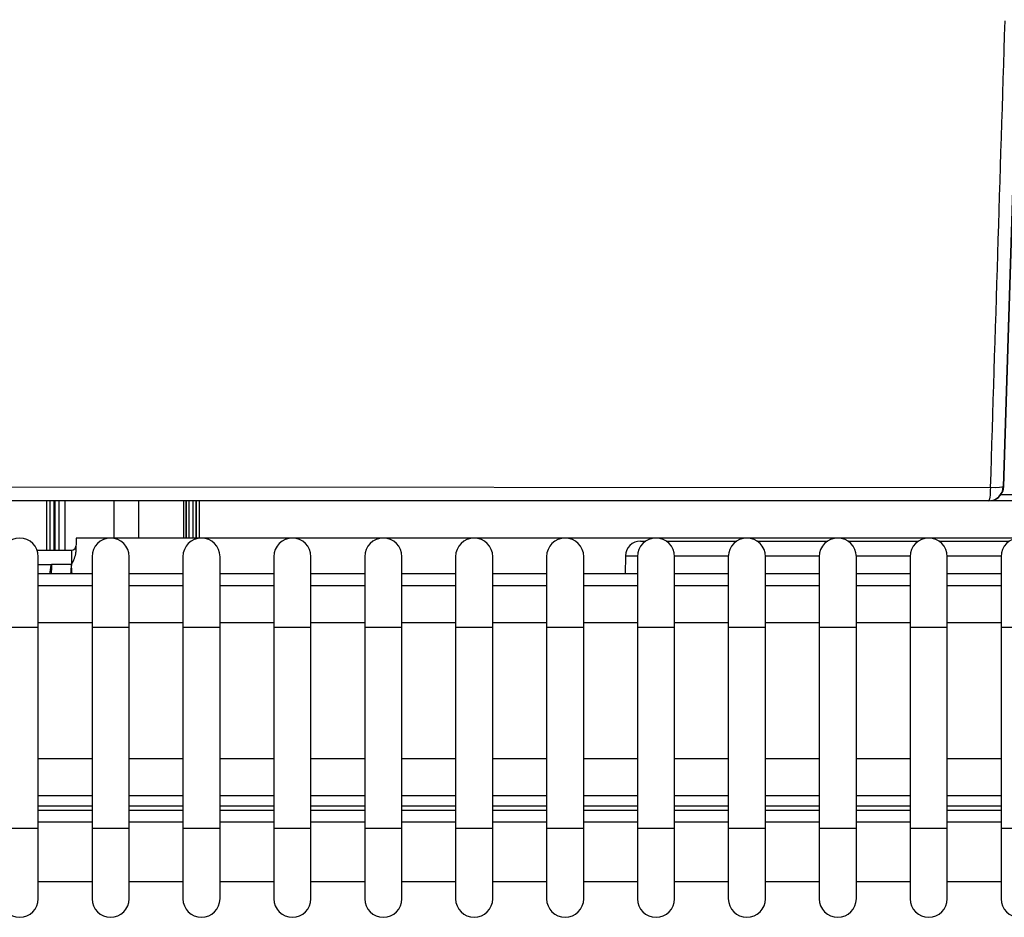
# Model space of a CAD drawing. Header units: millimetres. Extents: x 0 to 592, y 0 to 418.
# Tile 12 of 44: x 118 to 131, y 278 to 290. Entities that reach past the tile are written whole.
import ezdxf

# ---------------------------------------------------------------- set-up
doc = ezdxf.new("R2010")
doc.units = ezdxf.units.MM
doc.layers.add('140.967_BW4NEO_C', color=7, linetype='Continuous')
doc.layers.add('Standard', color=7, linetype='Continuous')

# ---------------------------------------------------------------- blocks, each defined once
blk = doc.blocks.new('SE')
at = {"layer": '140.967_BW4NEO_C', "color": 7, "linetype": 'Continuous'}
for p, q in [((131.376, 290.12), (131.178, 283.84)), ((131.184, 283.84), (131.382, 290.115)), ((108.399, 283.839), (131.005, 283.83)), ((131.178, 283.84), (131.184, 283.84)), ((131.144, 283.732), (150.254, 283.732)), ((130.979, 283.647), (108.373, 283.647)), ((118.308, 282.987), (118.308, 283.647)), ((118.351, 282.987), (118.351, 283.647)), ((118.4, 283.647), (118.4, 282.987)), ((118.418, 282.987), (118.418, 283.647)), ((118.467, 283.647), (118.467, 282.987)), ((118.548, 283.647), (118.548, 282.987)), ((119.208, 283.647), (119.208, 283.147)), ((119.541, 283.647), (119.541, 283.147)), ((119.542, 283.647), (119.542, 283.147)), ((120.144, 283.647), (120.144, 283.147)), ((120.18, 283.147), (120.18, 283.647)), ((120.182, 283.647), (120.182, 283.147)), ((120.222, 283.147), (120.222, 283.647)), ((120.277, 283.147), (120.277, 283.647)), ((120.317, 283.647), (120.317, 283.147)), ((120.318, 283.147), (120.318, 283.647)), ((120.358, 283.647), (120.358, 283.147)), ((130.984, 283.647), (130.979, 283.647)), ((150.246, 283.647), (131.005, 283.647)), ((118.702, 283.147), (118.698, 282.957)), ((141.517, 283.147), (118.702, 283.147)), ((126.295, 283.107), (126.369, 283.107)), ((126.64, 283.107), (127.592, 283.107)), ((127.864, 283.107), (128.816, 283.107)), ((129.087, 283.107), (130.039, 283.107)), ((130.31, 283.107), (131.262, 283.107)), ((118.175, 282.987), (118.64, 282.987)), ((118.192, 281.947), (118.192, 282.897)), ((118.915, 282.897), (118.915, 281.947)), ((119.415, 281.947), (119.415, 282.897)), ((120.138, 282.897), (120.138, 281.947)), ((120.638, 281.947), (120.638, 282.897)), ((121.362, 282.897), (121.362, 281.947)), ((121.862, 281.947), (121.862, 282.897)), ((122.585, 282.897), (122.585, 281.947)), ((123.085, 281.947), (123.085, 282.897)), ((123.808, 282.897), (123.808, 281.947)), ((124.308, 281.947), (124.308, 282.897)), ((125.032, 282.897), (125.032, 281.947)), ((125.532, 281.947), (125.532, 282.897)), ((126.095, 282.91), (126.091, 282.667)), ((126.095, 282.91), (126.255, 282.91)), ((126.255, 282.897), (126.255, 281.947)), ((126.754, 282.91), (127.478, 282.91)), ((126.755, 281.947), (126.755, 282.897)), ((127.478, 282.897), (127.478, 281.947)), ((127.978, 282.91), (128.702, 282.91)), ((127.978, 281.947), (127.978, 282.897)), ((128.701, 282.897), (128.701, 281.947)), ((129.201, 282.91), (129.925, 282.91)), ((129.201, 281.947), (129.201, 282.897)), ((129.925, 282.897), (129.925, 281.947)), ((130.424, 282.91), (131.148, 282.91)), ((130.425, 281.947), (130.425, 282.897)), ((131.148, 282.897), (131.148, 281.947)), ((118.192, 282.792), (118.37, 282.792)), ((118.37, 282.792), (118.371, 282.79)), ((118.371, 282.667), (118.372, 282.791)), ((118.372, 282.792), (118.372, 282.791)), ((118.637, 282.792), (118.372, 282.792)), ((118.637, 282.791), (118.372, 282.791)), ((118.638, 282.792), (118.638, 282.797)), ((118.915, 282.667), (118.192, 282.667)), ((120.138, 282.667), (119.415, 282.667)), ((121.362, 282.667), (120.638, 282.667)), ((122.585, 282.667), (121.862, 282.667)), ((123.808, 282.667), (123.085, 282.667)), ((125.032, 282.667), (124.308, 282.667)), ((126.255, 282.667), (125.532, 282.667)), ((127.478, 282.667), (126.755, 282.667)), ((128.701, 282.667), (127.978, 282.667)), ((129.925, 282.667), (129.201, 282.667)), ((131.148, 282.667), (130.425, 282.667)), ((118.915, 282.507), (118.192, 282.507)), ((120.138, 282.507), (119.415, 282.507)), ((121.362, 282.507), (120.638, 282.507)), ((122.585, 282.507), (121.862, 282.507)), ((123.808, 282.507), (123.085, 282.507)), ((125.032, 282.507), (124.308, 282.507)), ((126.255, 282.507), (125.532, 282.507)), ((127.478, 282.507), (126.755, 282.507)), ((128.701, 282.507), (127.978, 282.507)), ((129.925, 282.507), (129.201, 282.507)), ((131.148, 282.507), (130.425, 282.507)), ((118.915, 282.007), (118.192, 282.007)), ((120.138, 282.007), (119.415, 282.007)), ((121.362, 282.007), (120.638, 282.007)), ((122.585, 282.007), (121.862, 282.007)), ((123.808, 282.007), (123.085, 282.007)), ((125.032, 282.007), (124.308, 282.007)), ((126.255, 282.007), (125.532, 282.007)), ((127.478, 282.007), (126.755, 282.007)), ((128.701, 282.007), (127.978, 282.007)), ((129.925, 282.007), (129.201, 282.007)), ((131.148, 282.007), (130.425, 282.007)), ((117.692, 281.947), (118.192, 281.947)), ((118.192, 279.247), (118.192, 281.947)), ((118.915, 281.947), (119.415, 281.947)), ((118.915, 281.947), (118.915, 279.247)), ((119.415, 279.247), (119.415, 281.947)), ((120.138, 281.947), (120.638, 281.947)), ((120.138, 281.947), (120.138, 279.247)), ((120.638, 279.247), (120.638, 281.947)), ((121.362, 281.947), (121.862, 281.947)), ((121.362, 281.947), (121.362, 279.247)), ((121.862, 279.247), (121.862, 281.947)), ((122.585, 281.947), (123.085, 281.947)), ((122.585, 281.947), (122.585, 279.247)), ((123.085, 279.247), (123.085, 281.947)), ((123.808, 281.947), (124.308, 281.947)), ((123.808, 281.947), (123.808, 279.247)), ((124.308, 279.247), (124.308, 281.947)), ((125.032, 281.947), (125.532, 281.947)), ((125.032, 281.947), (125.032, 279.247)), ((125.532, 279.247), (125.532, 281.947)), ((126.255, 281.947), (126.755, 281.947)), ((126.255, 281.947), (126.255, 279.247)), ((126.755, 279.247), (126.755, 281.947)), ((127.478, 281.947), (127.978, 281.947)), ((127.478, 281.947), (127.478, 279.247)), ((127.978, 279.247), (127.978, 281.947)), ((128.701, 281.947), (129.201, 281.947)), ((128.701, 281.947), (128.701, 279.247)), ((129.201, 279.247), (129.201, 281.947)), ((129.925, 281.947), (130.425, 281.947)), ((129.925, 281.947), (129.925, 279.247)), ((130.425, 279.247), (130.425, 281.947)), ((131.148, 281.947), (131.648, 281.947)), ((131.148, 281.947), (131.148, 279.247)), ((118.192, 280.181), (118.915, 280.181)), ((119.415, 280.181), (120.138, 280.181)), ((120.638, 280.181), (121.362, 280.181)), ((121.862, 280.181), (122.585, 280.181)), ((123.085, 280.181), (123.808, 280.181)), ((124.308, 280.181), (125.032, 280.181)), ((125.532, 280.181), (126.255, 280.181)), ((126.755, 280.181), (127.478, 280.181)), ((127.978, 280.181), (128.701, 280.181)), ((129.201, 280.181), (129.925, 280.181)), ((130.425, 280.181), (131.148, 280.181)), ((118.915, 279.682), (118.192, 279.682)), ((120.138, 279.682), (119.415, 279.682)), ((121.362, 279.682), (120.638, 279.682)), ((122.585, 279.682), (121.862, 279.682)), ((123.808, 279.682), (123.085, 279.682)), ((125.032, 279.682), (124.308, 279.682)), ((126.255, 279.682), (125.532, 279.682)), ((127.478, 279.682), (126.755, 279.682)), ((128.701, 279.682), (127.978, 279.682)), ((129.925, 279.682), (129.201, 279.682)), ((131.148, 279.682), (130.425, 279.682)), ((118.915, 279.543), (118.192, 279.543)), ((118.192, 279.489), (118.915, 279.489)), ((120.138, 279.543), (119.415, 279.543)), ((119.415, 279.489), (120.138, 279.489)), ((121.362, 279.543), (120.638, 279.543)), ((120.638, 279.489), (121.362, 279.489)), ((122.585, 279.543), (121.862, 279.543)), ((121.862, 279.489), (122.585, 279.489)), ((123.808, 279.543), (123.085, 279.543)), ((123.085, 279.489), (123.808, 279.489)), ((125.032, 279.543), (124.308, 279.543)), ((124.308, 279.489), (125.032, 279.489)), ((126.255, 279.543), (125.532, 279.543)), ((125.532, 279.489), (126.255, 279.489)), ((127.478, 279.543), (126.755, 279.543)), ((126.755, 279.489), (127.478, 279.489)), ((128.701, 279.543), (127.978, 279.543)), ((127.978, 279.489), (128.701, 279.489)), ((129.925, 279.543), (129.201, 279.543)), ((129.201, 279.489), (129.925, 279.489)), ((131.148, 279.543), (130.425, 279.543)), ((130.425, 279.489), (131.148, 279.489)), ((118.915, 279.327), (118.192, 279.327)), ((120.138, 279.327), (119.415, 279.327)), ((121.362, 279.327), (120.638, 279.327)), ((122.585, 279.327), (121.862, 279.327)), ((123.808, 279.327), (123.085, 279.327)), ((125.032, 279.327), (124.308, 279.327)), ((126.255, 279.327), (125.532, 279.327)), ((127.478, 279.327), (126.755, 279.327)), ((128.701, 279.327), (127.978, 279.327)), ((129.925, 279.327), (129.201, 279.327)), ((131.148, 279.327), (130.425, 279.327)), ((117.692, 279.247), (118.192, 279.247)), ((118.192, 278.297), (118.192, 279.247)), ((118.915, 279.247), (119.415, 279.247)), ((118.915, 279.247), (118.915, 278.297)), ((119.415, 278.297), (119.415, 279.247)), ((120.138, 279.247), (120.638, 279.247)), ((120.138, 279.247), (120.138, 278.297)), ((120.638, 278.297), (120.638, 279.247)), ((121.362, 279.247), (121.862, 279.247)), ((121.362, 279.247), (121.362, 278.297)), ((121.862, 278.297), (121.862, 279.247)), ((122.585, 279.247), (123.085, 279.247)), ((122.585, 279.247), (122.585, 278.297)), ((123.085, 278.297), (123.085, 279.247)), ((123.808, 279.247), (124.308, 279.247)), ((123.808, 279.247), (123.808, 278.297)), ((124.308, 278.297), (124.308, 279.247)), ((125.032, 279.247), (125.532, 279.247)), ((125.032, 279.247), (125.032, 278.297)), ((125.532, 278.297), (125.532, 279.247)), ((126.255, 279.247), (126.755, 279.247)), ((126.255, 279.247), (126.255, 278.297)), ((126.755, 278.297), (126.755, 279.247)), ((127.478, 279.247), (127.978, 279.247)), ((127.478, 279.247), (127.478, 278.297)), ((127.978, 278.297), (127.978, 279.247)), ((128.701, 279.247), (129.201, 279.247)), ((128.701, 279.247), (128.701, 278.297)), ((129.201, 278.297), (129.201, 279.247)), ((129.925, 279.247), (130.425, 279.247)), ((129.925, 279.247), (129.925, 278.297)), ((130.425, 278.297), (130.425, 279.247)), ((131.148, 279.247), (131.648, 279.247)), ((131.148, 279.247), (131.148, 278.297)), ((118.192, 278.527), (118.915, 278.527)), ((119.415, 278.527), (120.138, 278.527)), ((120.638, 278.527), (121.362, 278.527)), ((121.862, 278.527), (122.585, 278.527)), ((123.085, 278.527), (123.808, 278.527)), ((124.308, 278.527), (125.032, 278.527)), ((125.532, 278.527), (126.255, 278.527)), ((126.755, 278.527), (127.478, 278.527)), ((127.978, 278.527), (128.701, 278.527)), ((129.201, 278.527), (129.925, 278.527)), ((130.425, 278.527), (131.148, 278.527))]:
    blk.add_line(p, q, dxfattribs=at)
for centre, radius, start, end in [((130.984, 283.847), 0.2, 281.7445, 358.1436), ((117.942, 282.897), 0.25, 0, 180), ((118.64, 283.047), 0.06, 270, 359), ((119.165, 282.897), 0.25, 0, 180), ((120.388, 282.897), 0.25, 0, 180), ((121.612, 282.897), 0.25, 0, 180), ((122.835, 282.897), 0.25, 0, 180), ((124.058, 282.897), 0.25, 0, 180), ((125.282, 282.897), 0.25, 0, 180), ((126.295, 282.907), 0.2, 90, 179), ((126.505, 282.897), 0.25, 0, 180), ((127.728, 282.897), 0.25, 0, 180), ((128.951, 282.897), 0.25, 0, 180), ((130.175, 282.897), 0.25, 0, 180), ((131.398, 282.897), 0.25, 0, 180), ((118.356, 282.994), 0.345, 325.1441, 353.7795), ((155.317, 280.694), 37.005, 176.7517, 176.9442), ((118.372, 282.789), 0.00396, 91.8829, 122.1967), ((127.769, 281.993), 9.167, 174.999, 175.7875), ((148.052, 282.378), 29.418, 179.1958, 179.4387), ((104.488, 281.715), 14.19, 3.8447, 4.3534), ((117.942, 278.297), 0.25, 180, 0), ((119.165, 278.297), 0.25, 180, 0), ((120.388, 278.297), 0.25, 180, 0), ((121.612, 278.297), 0.25, 180, 0), ((122.835, 278.297), 0.25, 180, 0), ((124.058, 278.297), 0.25, 180, 0), ((125.282, 278.297), 0.25, 180, 0), ((126.505, 278.297), 0.25, 180, 0), ((127.728, 278.297), 0.25, 180, 0), ((128.951, 278.297), 0.25, 180, 0), ((130.175, 278.297), 0.25, 180, 0), ((131.398, 278.297), 0.25, 180, 0)]:
    blk.add_arc(centre, radius, start, end, dxfattribs=at)
for centre, major_axis, ratio, start_param, end_param in [((804.811, -379.353), (194.143, 8048.495), 0.085934, 1.489595, 1.490378), ((130.979, 283.847), (0, 0.2), 0.999848, 3.141593, 4.679546), ((130.979, 283.847), (0.2, -0.006), 0.080831, 4.84642, 6.265675), ((118.352, 280.501), (0.02, 2.292), 0.03491, 0.024986, 0.333373)]:
    blk.add_ellipse(centre, major_axis=major_axis, ratio=ratio, start_param=start_param, end_param=end_param, dxfattribs=at)
for points, knots in [([(131.005, 283.83), (131.004, 283.78), (131.001, 283.733), (130.992, 283.666), (130.985, 283.647), (130.979, 283.647)], [0, 0, 0, 0, 0.5, 0.5, 1, 1, 1, 1]), ([(118.64, 282.987), (118.64, 282.987), (118.639, 282.945), (118.637, 282.843), (118.637, 282.792)], [0, 0, 0, 0, 0.503107, 1, 1, 1, 1])]:
    blk.add_open_spline(points, degree=3, knots=knots, dxfattribs=at)

msp = doc.modelspace()

# ---------------------------------------------------------------- block references
at = {"layer": 'Standard'}
msp.add_blockref('SE', (0, 0), dxfattribs=at)

doc.saveas('drawing.dxf')
